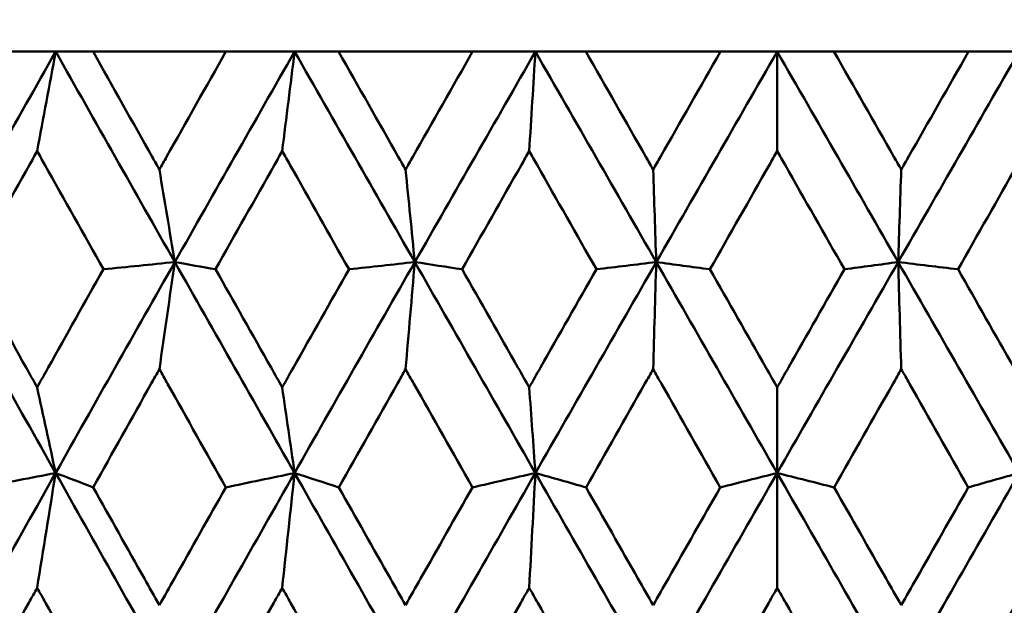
# Model space of a CAD drawing. Header units: millimetres. Extents: x 61 to 1929, y 482 to 2664.
# Tile 137 of 219: x 1012.74 to 1017.72, y 567.45 to 570.42. Entities that reach past the tile are written whole.
import ezdxf

# ---------------------------------------------------------------- set-up
doc = ezdxf.new("R2010")
doc.units = ezdxf.units.MM
doc.header["$LTSCALE"] = 10
doc.layers.add('Widoczne (ISO)', color=7, linetype='Continuous', lineweight=50)

msp = doc.modelspace()

# ---------------------------------------------------------------- linework, layer by layer
at = {"layer": 'Widoczne (ISO)'}
for p, q in [((1012.5446, 570.2569), (1012.9203, 570.2569)), ((1012.9203, 570.2569), (1013.1094, 570.2569)), ((1013.7826, 570.2569), (1013.1094, 570.2569)), ((1013.7826, 570.2569), (1014.1302, 570.2569)), ((1014.1302, 570.2569), (1014.353, 570.2569)), ((1015.0316, 570.2569), (1014.353, 570.2569)), ((1015.0316, 570.2569), (1015.3498, 570.2569)), ((1015.3498, 570.2569), (1015.6055, 570.2569)), ((1016.2867, 570.2569), (1015.6055, 570.2569)), ((1016.2867, 570.2569), (1016.5742, 570.2569)), ((1016.5742, 569.7527), (1016.5742, 570.2569)), ((1016.5742, 570.2569), (1016.8617, 570.2569)), ((1017.543, 570.2569), (1016.8617, 570.2569)), ((1017.543, 570.2569), (1017.7986, 570.2569)), ((1016.5742, 568.556), (1016.5742, 568.122)), ((1016.5742, 567.5403), (1016.5742, 568.122))]:
    msp.add_line(p, q, dxfattribs=at)
msp.add_circle((1016.5742, 532.2569), 50, dxfattribs=at)
for points in [[(1012.9203, 570.2569), (1012.7196, 569.9017), (1012.5196, 569.5462), (1012.3204, 569.1906)], [(1012.8266, 569.7527), (1012.8578, 569.9212), (1012.889, 570.0892), (1012.9203, 570.2569)], [(1012.9203, 570.2569), (1013.121, 569.9017), (1013.3222, 569.5462), (1013.5237, 569.1906)], [(1014.1302, 570.2569), (1013.9275, 569.9017), (1013.7253, 569.5462), (1013.5237, 569.1906)], [(1014.0676, 569.7527), (1014.0884, 569.9212), (1014.1093, 570.0892), (1014.1302, 570.2569)], [(1014.1302, 570.2569), (1014.333, 569.9017), (1014.536, 569.5462), (1014.7391, 569.1906)], [(1015.3498, 570.2569), (1015.1459, 569.9017), (1014.9423, 569.5462), (1014.7391, 569.1906)], [(1015.3184, 569.7527), (1015.3289, 569.9212), (1015.3393, 570.0892), (1015.3498, 570.2569)], [(1015.3498, 570.2569), (1015.5538, 569.9017), (1015.7578, 569.5462), (1015.9617, 569.1906)], [(1016.5742, 570.2569), (1016.3699, 569.9017), (1016.1657, 569.5462), (1015.9617, 569.1906)], [(1016.5742, 570.2569), (1016.7786, 569.9017), (1016.9828, 569.5462), (1017.1867, 569.1906)], [(1017.7986, 570.2569), (1017.5947, 569.9017), (1017.3907, 569.5462), (1017.1867, 569.1906)], [(1013.4455, 569.6593), (1013.4716, 569.5028), (1013.4976, 569.3466), (1013.5237, 569.1906)], [(1014.6921, 569.6593), (1014.7077, 569.5028), (1014.7234, 569.3466), (1014.7391, 569.1906)], [(1015.946, 569.6593), (1015.9512, 569.5028), (1015.9565, 569.3466), (1015.9617, 569.1906)], [(1017.2024, 569.6593), (1017.1972, 569.5028), (1017.192, 569.3466), (1017.1867, 569.1906)], [(1012.3204, 569.1906), (1012.5198, 568.8346), (1012.7197, 568.4783), (1012.9201, 568.122)], [(1013.5237, 569.1906), (1013.3219, 568.8346), (1013.1206, 568.4783), (1012.9201, 568.122)], [(1013.5237, 569.1906), (1013.403, 569.1785), (1013.2824, 569.1664), (1013.1617, 569.1543)], [(1013.4455, 568.648), (1013.4715, 568.8293), (1013.4976, 569.0102), (1013.5237, 569.1906)], [(1013.5237, 569.1906), (1013.7255, 568.8346), (1013.9277, 568.4783), (1014.1301, 568.122)], [(1013.5237, 569.1906), (1013.5925, 569.1785), (1013.6613, 569.1664), (1013.73, 569.1543)], [(1014.7391, 569.1906), (1014.5356, 568.8346), (1014.3326, 568.4783), (1014.1301, 568.122)], [(1014.7391, 569.1906), (1014.628, 569.1785), (1014.5169, 569.1664), (1014.4058, 569.1543)], [(1014.6921, 568.648), (1014.7077, 568.8293), (1014.7234, 569.0102), (1014.7391, 569.1906)], [(1014.7391, 569.1906), (1014.9425, 568.8346), (1015.1461, 568.4783), (1015.3498, 568.122)], [(1014.7391, 569.1906), (1014.819, 569.1785), (1014.8988, 569.1664), (1014.9787, 569.1543)], [(1015.9617, 569.1906), (1015.7575, 568.8346), (1015.5535, 568.4783), (1015.3498, 568.122)], [(1015.9617, 569.1906), (1015.8606, 569.1785), (1015.7596, 569.1664), (1015.6585, 569.1543)], [(1015.946, 568.648), (1015.9512, 568.8293), (1015.9565, 569.0102), (1015.9617, 569.1906)], [(1015.9617, 569.1906), (1016.1659, 568.8346), (1016.3701, 568.4783), (1016.5742, 568.122)], [(1015.9617, 569.1906), (1016.0524, 569.1785), (1016.143, 569.1664), (1016.2337, 569.1543)], [(1017.1867, 569.1906), (1016.9825, 568.8346), (1016.7783, 568.4783), (1016.5742, 568.122)], [(1017.1867, 569.1906), (1017.0961, 569.1785), (1017.0055, 569.1664), (1016.9148, 569.1543)], [(1017.2024, 568.648), (1017.1972, 568.8293), (1017.192, 569.0102), (1017.1867, 569.1906)], [(1017.1867, 569.1906), (1017.391, 568.8346), (1017.595, 568.4783), (1017.7987, 568.122)], [(1017.1867, 569.1906), (1017.2878, 569.1785), (1017.3889, 569.1664), (1017.49, 569.1543)], [(1012.8266, 568.556), (1012.8577, 568.4111), (1012.8889, 568.2664), (1012.9201, 568.122)], [(1014.0676, 568.556), (1014.0884, 568.4111), (1014.1092, 568.2664), (1014.1301, 568.122)], [(1015.3184, 568.556), (1015.3288, 568.4111), (1015.3393, 568.2664), (1015.3498, 568.122)], [(1012.9201, 568.122), (1012.7193, 567.7653), (1012.5193, 567.4085), (1012.32, 567.0518)], [(1012.9201, 568.122), (1012.7946, 568.0977), (1012.6692, 568.0734), (1012.5437, 568.0491)], [(1012.8266, 567.5403), (1012.8577, 567.7347), (1012.8888, 567.9286), (1012.9201, 568.122)], [(1012.9201, 568.122), (1012.9835, 568.0977), (1013.0469, 568.0734), (1013.1103, 568.0491)], [(1012.9201, 568.122), (1013.1208, 567.7653), (1013.3219, 567.4085), (1013.5234, 567.0518)], [(1014.1301, 568.122), (1013.9274, 567.7653), (1013.7251, 567.4085), (1013.5234, 567.0518)], [(1014.1301, 568.122), (1014.014, 568.0977), (1013.8978, 568.0734), (1013.7817, 568.0491)], [(1014.0676, 567.5403), (1014.0883, 567.7347), (1014.1092, 567.9286), (1014.1301, 568.122)], [(1014.1301, 568.122), (1014.2047, 568.0977), (1014.2793, 568.0734), (1014.354, 568.0491)], [(1014.1301, 568.122), (1014.3328, 567.7653), (1014.5357, 567.4085), (1014.7389, 567.0518)], [(1015.3498, 568.122), (1015.1458, 567.7653), (1014.9422, 567.4085), (1014.7389, 567.0518)], [(1015.3498, 568.122), (1015.2434, 568.0977), (1015.1371, 568.0734), (1015.0307, 568.0491)], [(1015.3184, 567.5403), (1015.3288, 567.7347), (1015.3393, 567.9286), (1015.3498, 568.122)], [(1015.3498, 568.122), (1015.4353, 568.0977), (1015.5208, 568.0734), (1015.6064, 568.0491)], [(1015.3498, 568.122), (1015.5536, 567.7653), (1015.7576, 567.4085), (1015.9616, 567.0518)], [(1016.5742, 568.122), (1016.3699, 567.7653), (1016.1657, 567.4085), (1015.9616, 567.0518)], [(1016.5742, 568.122), (1016.4781, 568.0977), (1016.382, 568.0734), (1016.2858, 568.0491)], [(1016.5742, 568.122), (1016.6704, 568.0977), (1016.7665, 568.0734), (1016.8626, 568.0491)], [(1016.5742, 568.122), (1016.7785, 567.7653), (1016.9828, 567.4085), (1017.1868, 567.0518)], [(1017.7987, 568.122), (1017.5948, 567.7653), (1017.3908, 567.4085), (1017.1868, 567.0518)], [(1017.7987, 568.122), (1017.7132, 568.0977), (1017.6276, 568.0734), (1017.5421, 568.0491)]]:
    msp.add_open_spline(points, degree=3, dxfattribs=at)
for points, knots in [([(1013.1094, 570.2569), (1013.2092, 570.0793), (1013.3091, 569.9016), (1013.4213, 569.7024), (1013.4334, 569.6808), (1013.4455, 569.6593)], [0, 0, 0, 0, 0.06135239, 0.06135239, 0.06879633, 0.06879633, 0.06879633, 0.06879633]), ([(1013.4455, 569.6593), (1013.4577, 569.6808), (1013.4698, 569.7024), (1013.582, 569.9016), (1013.6822, 570.0793), (1013.7826, 570.2569)], [0.05393723, 0.05393723, 0.05393723, 0.05393723, 0.06137399, 0.06137399, 0.12273355, 0.12273355, 0.12273355, 0.12273355]), ([(1014.353, 570.2569), (1014.4538, 570.0793), (1014.5545, 569.9016), (1014.6676, 569.7024), (1014.6798, 569.6808), (1014.6921, 569.6593)], [0, 0, 0, 0, 0.06135239, 0.06135239, 0.06879633, 0.06879633, 0.06879633, 0.06879633]), ([(1014.6921, 569.6593), (1014.7043, 569.6808), (1014.7165, 569.7024), (1014.8296, 569.9016), (1014.9306, 570.0793), (1015.0316, 570.2569)], [0.05393723, 0.05393723, 0.05393723, 0.05393723, 0.06137399, 0.06137399, 0.12273355, 0.12273355, 0.12273355, 0.12273355]), ([(1015.6055, 570.2569), (1015.7067, 570.0793), (1015.8079, 569.9016), (1015.9214, 569.7024), (1015.9337, 569.6808), (1015.946, 569.6593)], [0, 0, 0, 0, 0.06135239, 0.06135239, 0.06879633, 0.06879633, 0.06879633, 0.06879633]), ([(1015.946, 569.6593), (1015.9583, 569.6808), (1015.9706, 569.7024), (1016.0841, 569.9016), (1016.1854, 570.0793), (1016.2867, 570.2569)], [0.05393723, 0.05393723, 0.05393723, 0.05393723, 0.06137399, 0.06137399, 0.12273355, 0.12273355, 0.12273355, 0.12273355]), ([(1016.8617, 570.2569), (1016.9631, 570.0793), (1017.0644, 569.9016), (1017.1779, 569.7024), (1017.1902, 569.6808), (1017.2024, 569.6593)], [0, 0, 0, 0, 0.06135239, 0.06135239, 0.06879633, 0.06879633, 0.06879633, 0.06879633]), ([(1017.2024, 569.6593), (1017.2147, 569.6808), (1017.227, 569.7024), (1017.3405, 569.9016), (1017.4417, 570.0793), (1017.543, 570.2569)], [0.05393723, 0.05393723, 0.05393723, 0.05393723, 0.06137399, 0.06137399, 0.12273355, 0.12273355, 0.12273355, 0.12273355]), ([(1012.8266, 569.7527), (1012.8136, 569.7295), (1012.8006, 569.7063), (1012.6891, 569.5068), (1012.5907, 569.3306), (1012.4926, 569.1543)], [0.05804162, 0.05804162, 0.05804162, 0.05804162, 0.06605559, 0.06605559, 0.12689392, 0.12689392, 0.12689392, 0.12689392]), ([(1013.1617, 569.1543), (1013.0629, 569.3305), (1012.9642, 569.5068), (1012.8526, 569.7062), (1012.8396, 569.7294), (1012.8266, 569.7527)], [0.00523804, 0.00523804, 0.00523804, 0.00523804, 0.06606705, 0.06606705, 0.07409033, 0.07409033, 0.07409033, 0.07409033]), ([(1014.0676, 569.7527), (1014.0544, 569.7295), (1014.0413, 569.7063), (1013.9287, 569.5068), (1013.8293, 569.3306), (1013.73, 569.1543)], [0.05804162, 0.05804162, 0.05804162, 0.05804162, 0.06605559, 0.06605559, 0.12689392, 0.12689392, 0.12689392, 0.12689392]), ([(1014.4058, 569.1543), (1014.3062, 569.3305), (1014.2066, 569.5068), (1014.0938, 569.7062), (1014.0807, 569.7294), (1014.0676, 569.7527)], [0.00523804, 0.00523804, 0.00523804, 0.00523804, 0.06606705, 0.06606705, 0.07409033, 0.07409033, 0.07409033, 0.07409033]), ([(1015.3184, 569.7527), (1015.3052, 569.7295), (1015.292, 569.7063), (1015.1787, 569.5068), (1015.0786, 569.3306), (1014.9787, 569.1543)], [0.05804162, 0.05804162, 0.05804162, 0.05804162, 0.06605559, 0.06605559, 0.12689392, 0.12689392, 0.12689392, 0.12689392]), ([(1015.6585, 569.1543), (1015.5584, 569.3305), (1015.4582, 569.5068), (1015.3448, 569.7062), (1015.3316, 569.7294), (1015.3184, 569.7527)], [0.00523804, 0.00523804, 0.00523804, 0.00523804, 0.06606705, 0.06606705, 0.07409033, 0.07409033, 0.07409033, 0.07409033]), ([(1016.5742, 569.7527), (1016.561, 569.7295), (1016.5478, 569.7063), (1016.4342, 569.5068), (1016.3339, 569.3306), (1016.2337, 569.1543)], [0.05804162, 0.05804162, 0.05804162, 0.05804162, 0.06605559, 0.06605559, 0.12689392, 0.12689392, 0.12689392, 0.12689392]), ([(1016.9148, 569.1543), (1016.8146, 569.3305), (1016.7143, 569.5068), (1016.6007, 569.7062), (1016.5875, 569.7294), (1016.5742, 569.7527)], [0.00523804, 0.00523804, 0.00523804, 0.00523804, 0.06606705, 0.06606705, 0.07409033, 0.07409033, 0.07409033, 0.07409033]), ([(1017.83, 569.7527), (1017.8168, 569.7295), (1017.8036, 569.7063), (1017.6903, 569.5068), (1017.5901, 569.3306), (1017.49, 569.1543)], [0.05804162, 0.05804162, 0.05804162, 0.05804162, 0.06605559, 0.06605559, 0.12689392, 0.12689392, 0.12689392, 0.12689392]), ([(1012.4926, 569.1543), (1012.5851, 568.9883), (1012.6778, 568.8224), (1012.7892, 568.623), (1012.8079, 568.5895), (1012.8266, 568.556)], [0.00418374, 0.00418374, 0.00418374, 0.00418374, 0.06147247, 0.06147247, 0.07302352, 0.07302352, 0.07302352, 0.07302352]), ([(1012.8266, 568.556), (1012.8453, 568.5895), (1012.864, 568.6229), (1012.9756, 568.8224), (1013.0686, 568.9883), (1013.1617, 569.1543)], [0.04993807, 0.04993807, 0.04993807, 0.04993807, 0.0614821, 0.0614821, 0.11877783, 0.11877783, 0.11877783, 0.11877783]), ([(1013.73, 569.1543), (1013.8236, 568.9883), (1013.9172, 568.8224), (1014.0298, 568.623), (1014.0487, 568.5895), (1014.0676, 568.556)], [0.00418374, 0.00418374, 0.00418374, 0.00418374, 0.06147247, 0.06147247, 0.07302352, 0.07302352, 0.07302352, 0.07302352]), ([(1014.0676, 568.556), (1014.0864, 568.5895), (1014.1053, 568.6229), (1014.218, 568.8224), (1014.3119, 568.9883), (1014.4058, 569.1543)], [0.04993807, 0.04993807, 0.04993807, 0.04993807, 0.0614821, 0.0614821, 0.11877783, 0.11877783, 0.11877783, 0.11877783]), ([(1014.9787, 569.1543), (1015.0729, 568.9883), (1015.1671, 568.8224), (1015.2804, 568.623), (1015.2994, 568.5895), (1015.3184, 568.556)], [0.00418374, 0.00418374, 0.00418374, 0.00418374, 0.06147247, 0.06147247, 0.07302352, 0.07302352, 0.07302352, 0.07302352]), ([(1015.3184, 568.556), (1015.3374, 568.5895), (1015.3564, 568.6229), (1015.4697, 568.8224), (1015.5641, 568.9883), (1015.6585, 569.1543)], [0.04993807, 0.04993807, 0.04993807, 0.04993807, 0.0614821, 0.0614821, 0.11877783, 0.11877783, 0.11877783, 0.11877783]), ([(1016.2337, 569.1543), (1016.3281, 568.9883), (1016.4226, 568.8224), (1016.5361, 568.623), (1016.5552, 568.5895), (1016.5742, 568.556)], [0.00418374, 0.00418374, 0.00418374, 0.00418374, 0.06147247, 0.06147247, 0.07302352, 0.07302352, 0.07302352, 0.07302352]), ([(1016.5742, 568.556), (1016.5933, 568.5895), (1016.6123, 568.6229), (1016.7258, 568.8224), (1016.8203, 568.9883), (1016.9148, 569.1543)], [0.04993807, 0.04993807, 0.04993807, 0.04993807, 0.0614821, 0.0614821, 0.11877783, 0.11877783, 0.11877783, 0.11877783]), ([(1017.49, 569.1543), (1017.5844, 568.9883), (1017.6787, 568.8224), (1017.792, 568.623), (1017.811, 568.5895), (1017.83, 568.556)], [0.00418374, 0.00418374, 0.00418374, 0.00418374, 0.06147247, 0.06147247, 0.07302352, 0.07302352, 0.07302352, 0.07302352]), ([(1013.4455, 568.648), (1013.4318, 568.6235), (1013.4181, 568.5991), (1013.3062, 568.3995), (1013.2082, 568.2243), (1013.1103, 568.0491)], [0.06241522, 0.06241522, 0.06241522, 0.06241522, 0.0708546, 0.0708546, 0.13127416, 0.13127416, 0.13127416, 0.13127416]), ([(1013.7817, 568.0491), (1013.6833, 568.2243), (1013.585, 568.3994), (1013.473, 568.599), (1013.4593, 568.6235), (1013.4455, 568.648)], [0.01044349, 0.01044349, 0.01044349, 0.01044349, 0.07085106, 0.07085106, 0.07930241, 0.07930241, 0.07930241, 0.07930241]), ([(1014.6921, 568.648), (1014.6782, 568.6235), (1014.6644, 568.5991), (1014.5516, 568.3995), (1014.4527, 568.2243), (1014.354, 568.0491)], [0.06241522, 0.06241522, 0.06241522, 0.06241522, 0.0708546, 0.0708546, 0.13127416, 0.13127416, 0.13127416, 0.13127416]), ([(1015.0307, 568.0491), (1014.9316, 568.2243), (1014.8326, 568.3994), (1014.7198, 568.599), (1014.7059, 568.6235), (1014.6921, 568.648)], [0.01044349, 0.01044349, 0.01044349, 0.01044349, 0.07085106, 0.07085106, 0.07930241, 0.07930241, 0.07930241, 0.07930241]), ([(1015.946, 568.648), (1015.9321, 568.6235), (1015.9182, 568.5991), (1015.805, 568.3995), (1015.7056, 568.2243), (1015.6064, 568.0491)], [0.06241522, 0.06241522, 0.06241522, 0.06241522, 0.0708546, 0.0708546, 0.13127416, 0.13127416, 0.13127416, 0.13127416]), ([(1016.2858, 568.0491), (1016.1865, 568.2243), (1016.0871, 568.3994), (1015.9738, 568.599), (1015.9599, 568.6235), (1015.946, 568.648)], [0.01044349, 0.01044349, 0.01044349, 0.01044349, 0.07085106, 0.07085106, 0.07930241, 0.07930241, 0.07930241, 0.07930241]), ([(1017.2024, 568.648), (1017.1886, 568.6235), (1017.1747, 568.5991), (1017.0614, 568.3995), (1016.962, 568.2243), (1016.8626, 568.0491)], [0.06241522, 0.06241522, 0.06241522, 0.06241522, 0.0708546, 0.0708546, 0.13127416, 0.13127416, 0.13127416, 0.13127416]), ([(1017.5421, 568.0491), (1017.4428, 568.2243), (1017.3435, 568.3994), (1017.2303, 568.599), (1017.2163, 568.6235), (1017.2024, 568.648)], [0.01044349, 0.01044349, 0.01044349, 0.01044349, 0.07085106, 0.07085106, 0.07930241, 0.07930241, 0.07930241, 0.07930241]), ([(1013.1103, 568.0491), (1013.1966, 567.8951), (1013.283, 567.741), (1013.3948, 567.5418), (1013.4202, 567.4967), (1013.4455, 567.4516)], [0.00838421, 0.00838421, 0.00838421, 0.00838421, 0.06155515, 0.06155515, 0.07712864, 0.07712864, 0.07712864, 0.07712864]), ([(1013.4455, 567.4516), (1013.4709, 567.4967), (1013.4962, 567.5418), (1013.6082, 567.741), (1013.6949, 567.8951), (1013.7817, 568.0491)], [0.04598621, 0.04598621, 0.04598621, 0.04598621, 0.06155279, 0.06155279, 0.11473062, 0.11473062, 0.11473062, 0.11473062]), ([(1014.354, 568.0491), (1014.4411, 567.8951), (1014.5282, 567.741), (1014.641, 567.5418), (1014.6665, 567.4967), (1014.6921, 567.4516)], [0.00838421, 0.00838421, 0.00838421, 0.00838421, 0.06155515, 0.06155515, 0.07712864, 0.07712864, 0.07712864, 0.07712864]), ([(1014.6921, 567.4516), (1014.7176, 567.4967), (1014.7431, 567.5418), (1014.856, 567.741), (1014.9433, 567.8951), (1015.0307, 568.0491)], [0.04598621, 0.04598621, 0.04598621, 0.04598621, 0.06155279, 0.06155279, 0.11473062, 0.11473062, 0.11473062, 0.11473062]), ([(1015.6064, 568.0491), (1015.6939, 567.8951), (1015.7815, 567.741), (1015.8947, 567.5418), (1015.9204, 567.4967), (1015.946, 567.4516)], [0.00838421, 0.00838421, 0.00838421, 0.00838421, 0.06155515, 0.06155515, 0.07712864, 0.07712864, 0.07712864, 0.07712864]), ([(1015.946, 567.4516), (1015.9717, 567.4967), (1015.9973, 567.5418), (1016.1105, 567.741), (1016.1982, 567.8951), (1016.2858, 568.0491)], [0.04598621, 0.04598621, 0.04598621, 0.04598621, 0.06155279, 0.06155279, 0.11473062, 0.11473062, 0.11473062, 0.11473062]), ([(1016.8626, 568.0491), (1016.9503, 567.8951), (1017.0379, 567.741), (1017.1511, 567.5418), (1017.1768, 567.4967), (1017.2024, 567.4516)], [0.00838421, 0.00838421, 0.00838421, 0.00838421, 0.06155515, 0.06155515, 0.07712864, 0.07712864, 0.07712864, 0.07712864]), ([(1017.2024, 567.4516), (1017.2281, 567.4967), (1017.2537, 567.5418), (1017.3669, 567.741), (1017.4545, 567.8951), (1017.5421, 568.0491)], [0.04598621, 0.04598621, 0.04598621, 0.04598621, 0.06155279, 0.06155279, 0.11473062, 0.11473062, 0.11473062, 0.11473062]), ([(1012.8266, 567.5403), (1012.8125, 567.5151), (1012.7985, 567.4898), (1012.6876, 567.2905), (1012.5909, 567.1164), (1012.4945, 566.9423)], [0.06686277, 0.06686277, 0.06686277, 0.06686277, 0.07557848, 0.07557848, 0.13558897, 0.13558897, 0.13558897, 0.13558897]), ([(1013.1598, 566.9423), (1013.0627, 567.1164), (1012.9658, 567.2904), (1012.8548, 567.4897), (1012.8407, 567.515), (1012.8266, 567.5403)], [0.01556037, 0.01556037, 0.01556037, 0.01556037, 0.07555527, 0.07555527, 0.08428623, 0.08428623, 0.08428623, 0.08428623]), ([(1014.0676, 567.5403), (1014.0534, 567.5151), (1014.0391, 567.4898), (1013.9271, 567.2905), (1013.8295, 567.1164), (1013.7319, 566.9423)], [0.06686277, 0.06686277, 0.06686277, 0.06686277, 0.07557848, 0.07557848, 0.13558897, 0.13558897, 0.13558897, 0.13558897]), ([(1014.4039, 566.9423), (1014.306, 567.1164), (1014.2081, 567.2904), (1014.096, 567.4897), (1014.0818, 567.515), (1014.0676, 567.5403)], [0.01556037, 0.01556037, 0.01556037, 0.01556037, 0.07555527, 0.07555527, 0.08428623, 0.08428623, 0.08428623, 0.08428623]), ([(1015.3184, 567.5403), (1015.3041, 567.5151), (1015.2898, 567.4898), (1015.1771, 567.2905), (1015.0788, 567.1164), (1014.9806, 566.9423)], [0.06686277, 0.06686277, 0.06686277, 0.06686277, 0.07557848, 0.07557848, 0.13558897, 0.13558897, 0.13558897, 0.13558897]), ([(1015.6566, 566.9423), (1015.5582, 567.1164), (1015.4598, 567.2904), (1015.3471, 567.4897), (1015.3327, 567.515), (1015.3184, 567.5403)], [0.01556037, 0.01556037, 0.01556037, 0.01556037, 0.07555527, 0.07555527, 0.08428623, 0.08428623, 0.08428623, 0.08428623]), ([(1016.5742, 567.5403), (1016.5599, 567.5151), (1016.5456, 567.4898), (1016.4327, 567.2905), (1016.3341, 567.1164), (1016.2355, 566.9423)], [0.06686277, 0.06686277, 0.06686277, 0.06686277, 0.07557848, 0.07557848, 0.13558897, 0.13558897, 0.13558897, 0.13558897]), ([(1016.9129, 566.9423), (1016.8144, 567.1164), (1016.7159, 567.2904), (1016.6029, 567.4897), (1016.5886, 567.515), (1016.5742, 567.5403)], [0.01556037, 0.01556037, 0.01556037, 0.01556037, 0.07555527, 0.07555527, 0.08428623, 0.08428623, 0.08428623, 0.08428623]), ([(1017.83, 567.5403), (1017.8157, 567.5151), (1017.8014, 567.4898), (1017.6887, 567.2905), (1017.5903, 567.1164), (1017.4918, 566.9423)], [0.06686277, 0.06686277, 0.06686277, 0.06686277, 0.07557848, 0.07557848, 0.13558897, 0.13558897, 0.13558897, 0.13558897])]:
    msp.add_open_spline(points, degree=3, knots=knots, dxfattribs=at)

doc.saveas('drawing.dxf')
